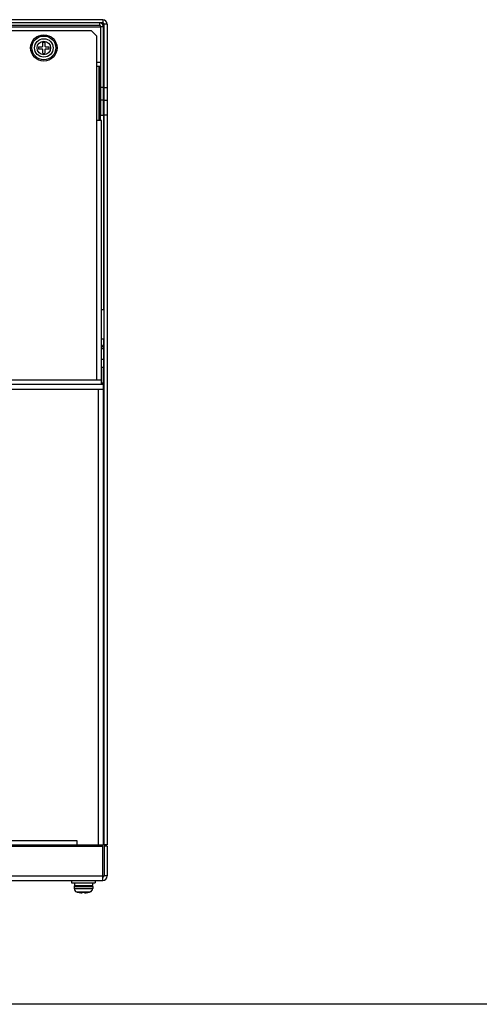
# Model space of a CAD drawing. Header units: millimetres. Extents: x 802 to 9345, y -804 to 1180.
# Tile 179 of 189: x 8341 to 8515, y -804 to -431. Entities that reach past the tile are written whole.
import ezdxf

# ---------------------------------------------------------------- set-up
doc = ezdxf.new("R2010")
doc.units = ezdxf.units.MM
doc.header["$LTSCALE"] = 30.734
doc.layers.get('0').update_dxf_attribs({"linetype": 'CONTINUOUS'})

msp = doc.modelspace()

# ---------------------------------------------------------------- linework, layer by layer
at = {"linetype": 'Continuous'}
for p, q in [((8372.04, -430.85), (8037.44, -430.85)), ((8372.04, -432.05), (8037.44, -432.05)), ((8370.84, -432.05), (8370.84, -433.05)), ((8372.04, -430.85), (8372.04, -432.05)), ((8372.34, -432.16), (8372.34, -433.05)), ((8372.54, -743.55), (8372.54, -432.55)), ((8373.74, -432.55), (8372.54, -432.55)), ((8373.74, -432.55), (8373.74, -743.55)), ((8038.14, -433.55), (8371.34, -433.55)), ((8370.84, -433.05), (8038.64, -433.05)), ((8367.84, -435.05), (8041.64, -435.05)), ((8369.84, -437.05), (8367.84, -435.05)), ((8371.34, -467.05), (8371.34, -433.55)), ((8372.34, -433.55), (8371.34, -433.55)), ((8372.24, -433.05), (8372.34, -433.05)), ((8372.34, -467.05), (8372.34, -433.55)), ((8347.65, -437.57), (8347.65, -437.47)), ((8347.71, -437.49), (8347.65, -437.47)), ((8347.75, -437.48), (8347.71, -437.49)), ((8347.86, -437.46), (8347.75, -437.48)), ((8349.3, -440.91), (8349.3, -439.54)), ((8350.18, -439.54), (8350.18, -440.91)), ((8351.88, -437.44), (8351.57, -437.44)), ((8351.72, -437.51), (8351.88, -437.51)), ((8351.88, -437.51), (8351.88, -437.44)), ((8369.84, -567.35), (8369.84, -437.05)), ((8347.74, -441.11), (8349.1, -441.11)), ((8349.1, -441.99), (8347.74, -441.99)), ((8349.3, -443.55), (8349.3, -442.19)), ((8350.18, -442.19), (8350.18, -443.55)), ((8350.38, -441.11), (8351.74, -441.11)), ((8351.74, -441.99), (8350.38, -441.99)), ((8371.34, -447.05), (8369.84, -447.05)), ((8371.34, -448.55), (8369.84, -448.55)), ((8370.64, -469.05), (8370.64, -448.55)), ((8371.14, -448.55), (8371.14, -469.05)), ((8372.34, -456.51), (8371.34, -456.51)), ((8372.54, -456.51), (8373.74, -456.51)), ((8372.34, -461.34), (8371.34, -461.34)), ((8372.54, -461.34), (8373.74, -461.34)), ((8371.54, -469.05), (8369.84, -469.05)), ((8371.34, -467.05), (8372.34, -467.05)), ((8371.54, -569.05), (8371.54, -469.05)), ((8372.34, -467.05), (8372.34, -540.82)), ((8373.74, -467.05), (8372.54, -467.05)), ((8372.54, -540.82), (8371.54, -540.82)), ((8372.54, -551.87), (8371.54, -551.87)), ((8372.34, -551.87), (8372.34, -562.55)), ((8372.34, -555.55), (8371.54, -555.55)), ((8371.54, -559.55), (8372.34, -559.55)), ((8371.54, -562.55), (8372.34, -562.55)), ((8372.34, -743.55), (8372.34, -562.55)), ((8372.34, -569.05), (8037.14, -569.05)), ((8216.91, -567.35), (8371.54, -567.35)), ((8372.34, -568.55), (8371.54, -568.55)), ((8372.34, -570.55), (8372.54, -570.55)), ((8372.34, -571.05), (8037.14, -571.05)), ((8370.34, -571.05), (8370.34, -743.55)), ((8372.54, -579.05), (8372.34, -579.05)), ((8372.54, -584.05), (8372.34, -584.05)), ((8372.54, -594.05), (8372.34, -594.05)), ((8372.34, -637.75), (8372.54, -637.75)), ((8372.34, -639.75), (8372.54, -639.75)), ((8372.54, -644.35), (8372.34, -644.35)), ((8372.54, -649.05), (8372.34, -649.05)), ((8372.54, -655.35), (8372.34, -655.35)), ((8372.34, -686.75), (8372.54, -686.75)), ((8372.34, -688.75), (8372.54, -688.75)), ((8372.54, -693.35), (8372.34, -693.35)), ((8372.34, -721.21), (8372.54, -721.21)), ((8372.34, -723.21), (8372.54, -723.21)), ((8372.54, -727.81), (8372.34, -727.81)), ((8362.34, -742.05), (8047.14, -742.05)), ((8362.34, -744.05), (8362.34, -742.05)), ((8037.14, -743.55), (8372.34, -743.55)), ((8037.44, -744.05), (8372.04, -744.05)), ((8322.54, -743.75), (8362.34, -743.75)), ((8370.74, -744.05), (8370.74, -743.55)), ((8371.94, -744.05), (8371.94, -743.55)), ((8372.04, -757.05), (8372.04, -744.05)), ((8373.74, -743.55), (8372.54, -743.55)), ((8373.74, -744.05), (8372.54, -744.05)), ((8372.54, -744.05), (8372.54, -755.35)), ((8373.74, -744.05), (8373.74, -755.35)), ((8037.44, -755.35), (8372.04, -755.35)), ((8037.44, -757.05), (8372.04, -757.05)), ((8359.74, -757.12), (8369.74, -757.12)), ((8360.24, -757.12), (8360.24, -757.92)), ((8369.24, -757.12), (8369.24, -757.92)), ((8373.74, -755.35), (8372.54, -755.35)), ((8360.24, -757.92), (8369.24, -757.92)), ((8361.24, -759.33), (8368.24, -759.33)), ((8361.24, -759.33), (8361.24, -760.15)), ((8361.24, -760.15), (8368.24, -760.15)), ((8361.35, -757.92), (8361.35, -759.02)), ((8361.35, -759.02), (8368.13, -759.02)), ((8368.13, -757.92), (8368.13, -759.02)), ((8368.24, -759.33), (8368.24, -760.15)), ((8362.17, -761.39), (8367.31, -761.39)), ((8362.17, -761.39), (8362.69, -761.53)), ((8362.69, -761.53), (8362.74, -761.53)), ((8364.25, -761.74), (8364.27, -761.74)), ((8364.29, -761.74), (8364.29, -761.74)), ((8364.3, -761.53), (8365.18, -761.53)), ((8364.3, -761.73), (8364.3, -761.53)), ((8365.18, -761.53), (8365.18, -761.73)), ((8365.19, -761.74), (8365.19, -761.74)), ((8365.21, -761.74), (8365.23, -761.74)), ((8366.74, -761.53), (8366.79, -761.53)), ((8367.31, -761.39), (8366.79, -761.53))]:
    msp.add_line(p, q, dxfattribs=at)
msp.add_line((9344.74, -804), (801.94, -803.77))
for radius in [5, 4.5, 3.5, 2.57]:
    msp.add_circle((8349.74, -441.55), radius, dxfattribs=at)
for centre, radius, start, end in [((8370.84, -433.55), 1.5, 0, 90), ((8372.04, -432.55), 1.7, 0, 90), ((8372.04, -432.55), 0.5, 0, 90), ((8370.84, -433.55), 0.5, 0, 90), ((8349.74, -441.55), 2.05, 77.6059, 102.3941), ((8349.74, -441.55), 2.05, 167.6059, 192.3941), ((8349.1, -440.91), 0.2, 270, 0), ((8349.1, -442.19), 0.2, 0, 90), ((8349.74, -441.55), 2.05, 257.6059, 282.3941), ((8350.38, -440.91), 0.2, 180, 270), ((8350.38, -442.19), 0.2, 90, 180), ((8349.74, -441.55), 2.05, 347.6059, 12.3941), ((8370.34, -555.55), 2, 0, 53.0199), ((8371.14, -644.35), 1.4, 329.369, 0), ((8370.84, -655.35), 1.7, 333.296, 0), ((8371.14, -693.35), 1.4, 329.369, 0), ((8371.14, -727.81), 1.4, 329.369, 0), ((8372.34, -742.15), 1.4, 270, 278.6139), ((8372.04, -755.35), 1.7, 270, 0), ((8372.04, -755.35), 0.5, 270, 0), ((8361.74, -759.33), 0.5, 141.2606, 180), ((8362.54, -760.15), 1.3, 180, 253.3985), ((8366.94, -760.15), 1.3, 286.6015, 0), ((8367.74, -759.33), 0.5, 0, 38.7394), ((8364.74, -752.77), 9, 253.3985, 256.8337), ((8364.74, -752.77), 8.99, 257.1302, 265.9173), ((8364.29, -759.02), 2.72, 265.9076, 267.0186), ((8364.27, -759.41), 2.33, 267.0218, 267.8927), ((8364.26, -759.81), 1.93, 267.914, 268.2622), ((8364.24, -760.87), 0.871, 269.8768, 270.7999), ((8365.24, -760.87), 0.871, 269.2002, 270.1231), ((8365.22, -759.81), 1.93, 271.7378, 272.086), ((8365.21, -759.49), 2.25, 272.0918, 272.9938), ((8365.19, -759.02), 2.72, 272.9815, 274.0924), ((8364.74, -752.77), 8.99, 274.0827, 282.8698), ((8364.74, -752.77), 9, 283.1663, 286.6015)]:
    msp.add_arc(centre, radius, start, end, dxfattribs=at)
for points, knots in [([(8364.2, -761.74), (8364.2, -761.74), (8364.22, -761.74), (8364.23, -761.74), (8364.24, -761.74)], [0, 0, 0, 0, 0.267293, 1, 1, 1, 1]), ([(8364.27, -761.74), (8364.27, -761.74), (8364.28, -761.74), (8364.28, -761.74), (8364.29, -761.74)], [0, 0, 0, 0, 0.281098, 1, 1, 1, 1]), ([(8364.29, -761.74), (8364.29, -761.74), (8364.3, -761.74), (8364.3, -761.73), (8364.3, -761.73)], [0, 0, 0, 0, 0.688984, 1, 1, 1, 1]), ([(8365.18, -761.73), (8365.18, -761.73), (8365.18, -761.74), (8365.19, -761.74), (8365.19, -761.74)], [0, 0, 0, 0, 0.311018, 1, 1, 1, 1]), ([(8365.19, -761.74), (8365.19, -761.74), (8365.2, -761.74), (8365.2, -761.74), (8365.21, -761.74)], [0, 0, 0, 0, 0.218605, 1, 1, 1, 1]), ([(8365.24, -761.74), (8365.24, -761.74), (8365.26, -761.74), (8365.27, -761.74), (8365.28, -761.74)], [0, 0, 0, 0, 0.231708, 1, 1, 1, 1])]:
    msp.add_open_spline(points, degree=3, knots=knots, dxfattribs=at)

doc.saveas('drawing.dxf')
